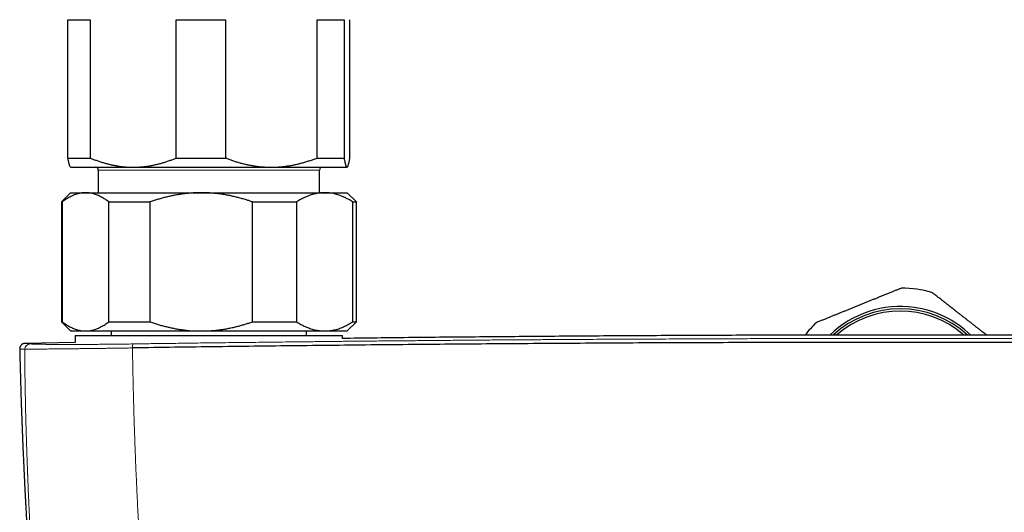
# Model space of a CAD drawing. Header units: millimetres. Extents: x 8 to 974, y 12 to 621.
# Tile 19 of 56: x 405 to 512, y 321 to 374. Entities that reach past the tile are written whole.
import ezdxf

# ---------------------------------------------------------------- set-up
doc = ezdxf.new("R2010")
doc.units = ezdxf.units.MM

msp = doc.modelspace()

# ---------------------------------------------------------------- linework, layer by layer
at = {"color": 7, "linetype": 'Continuous', "lineweight": 30}
for p, q in [((410.21, 374.16), (412.63, 374.16)), ((410.21, 359.16), (410.21, 374.16)), ((412.63, 374.16), (412.63, 359.16)), ((421.95, 374.16), (427.3, 374.16)), ((421.95, 359.16), (421.95, 374.16)), ((427.3, 374.16), (427.3, 359.16)), ((437.23, 359.16), (437.23, 374.16)), ((437.23, 374.16), (440.17, 374.16)), ((440.17, 374.16), (440.17, 359.16)), ((440.79, 359.16), (440.79, 374.16)), ((410.21, 359.16), (412.63, 359.16)), ((421.95, 359.16), (427.3, 359.16)), ((437.23, 359.16), (440.17, 359.16)), ((410.48, 358.19), (410.5, 358.16)), ((410.5, 358.16), (417.29, 358.16)), ((413.5, 357.86), (413.5, 355.4)), ((417.29, 358.16), (432.26, 358.16)), ((432.26, 358.16), (440.48, 358.16)), ((437.5, 355.4), (437.5, 357.86)), ((440.48, 358.16), (440.5, 358.16)), ((440.5, 358.16), (440.52, 358.19)), ((410.5, 355.4), (409.5, 354.4)), ((410.5, 355.4), (412.12, 355.4)), ((412.12, 355.4), (424.67, 355.4)), ((424.67, 355.4), (438.06, 355.4)), ((438.06, 355.4), (440.5, 355.4)), ((441.5, 354.4), (440.5, 355.4)), ((409.5, 354.4), (409.5, 341.4)), ((409.5, 354.4), (409.6, 354.4)), ((409.6, 354.4), (409.6, 341.4)), ((414.63, 354.4), (419.11, 354.4)), ((414.63, 341.4), (414.63, 354.4)), ((419.11, 354.4), (419.11, 341.4)), ((430.23, 341.4), (430.23, 354.4)), ((430.23, 354.4), (435.01, 354.4)), ((435.01, 354.4), (435.01, 341.4)), ((441.1, 341.4), (441.1, 354.4)), ((441.1, 354.4), (441.5, 354.4)), ((441.5, 341.4), (441.5, 354.4)), ((409.5, 341.4), (410.5, 340.4)), ((409.5, 341.4), (409.6, 341.4)), ((414.63, 341.4), (419.11, 341.4)), ((430.23, 341.4), (435.01, 341.4)), ((440.5, 340.4), (441.5, 341.4)), ((441.1, 341.4), (441.5, 341.4)), ((410.5, 340.4), (412.12, 340.4)), ((411, 339.9), (411, 339.15)), ((411, 339.9), (411, 339.15)), ((411, 339.9), (440, 339.9)), ((412.12, 340.4), (424.67, 340.4)), ((414.9, 340.4), (414.9, 339.9)), ((424.67, 340.4), (438.06, 340.4)), ((436.1, 339.9), (436.1, 340.4)), ((438.06, 340.4), (440.5, 340.4)), ((440, 339.58), (440, 339.9)), ((440, 339.58), (440, 339.9)), ((411, 339.16), (405.57, 339.06)), ((405.57, 339.06), (405.57, 339.06)), ((404.98, 338.44), (404.98, 338.44))]:
    msp.add_line(p, q, dxfattribs=at)
at = {"color": 8, "linetype": 'Continuous', "lineweight": 0}
msp.add_line((437.5, 357.86), (413.5, 357.86), dxfattribs=at)
at = {"color": 7, "linetype": 'Continuous', "lineweight": 30}
for centre, radius, start, end in [((413.2, 357.86), 0.3, 0, 90), ((437.8, 357.86), 0.3, 90, 180), ((500.5, 332.05), 13, 74.6566, 89.4168), ((500.5, 332.05), 11, 82.0367, 134.032), ((500.5, 332.05), 11, 45.9549, 82.0367), ((500.5, 332.05), 10.75, 47.361, 132.6437), ((500.5, 332.05), 10.5, 48.8611, 131.1275), ((500.5, 332.05), 13, 134.6566, 142.5648)]:
    msp.add_arc(centre, radius, start, end, dxfattribs=at)
at = {"color": 8, "linetype": 'Continuous', "lineweight": 0}
for centre, radius, start, end in [((406.12, 338.4), 0.599, 91.317, 178.9312), ((418.37, 338.65), 1.16, 162.7236, 184.327)]:
    msp.add_arc(centre, radius, start, end, dxfattribs=at)
at = {"color": 7, "linetype": 'Continuous', "lineweight": 30}
for points, knots in [([(410.48, 358.19), (410.47, 358.19), (410.46, 358.21), (410.44, 358.24), (410.41, 358.29), (410.39, 358.36), (410.36, 358.44), (410.34, 358.53), (410.31, 358.63), (410.29, 358.75), (410.26, 358.88), (410.24, 359.01), (410.22, 359.11), (410.21, 359.16)], [0, 0, 0, 0, 0.052701, 0.145433, 0.23888, 0.332346, 0.425795, 0.521216, 0.616656, 0.71208, 0.808047, 0.904029, 1, 1, 1, 1]), ([(412.63, 359.16), (412.75, 359.11), (413, 359.01), (413.37, 358.88), (413.75, 358.75), (414.13, 358.63), (414.51, 358.53), (414.89, 358.43), (415.29, 358.35), (415.68, 358.28), (416.05, 358.24), (416.38, 358.2), (416.68, 358.18), (416.99, 358.17), (417.19, 358.17), (417.29, 358.16)], [0, 0, 0, 0, 0.081977, 0.163964, 0.245938, 0.328358, 0.410792, 0.49321, 0.577309, 0.661426, 0.745523, 0.809133, 0.872762, 0.93639, 1, 1, 1, 1]), ([(417.29, 358.16), (417.34, 358.16), (417.52, 358.17), (417.83, 358.18), (418.2, 358.2), (418.58, 358.24), (418.95, 358.29), (419.33, 358.36), (419.7, 358.44), (420.08, 358.53), (420.46, 358.63), (420.83, 358.75), (421.21, 358.88), (421.58, 359.01), (421.82, 359.11), (421.95, 359.16)], [0, 0, 0, 0, 0.034083, 0.113155, 0.192244, 0.271316, 0.350997, 0.430695, 0.510379, 0.591744, 0.673124, 0.754492, 0.836323, 0.918166, 1, 1, 1, 1]), ([(427.3, 359.16), (427.42, 359.12), (427.68, 359.02), (428.06, 358.88), (428.45, 358.76), (428.84, 358.64), (429.24, 358.54), (429.64, 358.45), (430.04, 358.37), (430.45, 358.3), (430.86, 358.24), (431.27, 358.2), (431.69, 358.18), (432.02, 358.17), (432.21, 358.16), (432.26, 358.16)], [0, 0, 0, 0, 0.079493, 0.158995, 0.238486, 0.318381, 0.398288, 0.47818, 0.559585, 0.641006, 0.722409, 0.804459, 0.886527, 0.968575, 1, 1, 1, 1]), ([(432.26, 358.16), (432.4, 358.17), (432.68, 358.17), (433.09, 358.19), (433.51, 358.23), (433.92, 358.28), (434.34, 358.34), (434.75, 358.42), (435.17, 358.51), (435.59, 358.62), (436, 358.74), (436.42, 358.87), (436.83, 359.01), (437.1, 359.11), (437.23, 359.16)], [0, 0, 0, 0, 0.08174, 0.163499, 0.24524, 0.327661, 0.410101, 0.492524, 0.576835, 0.661164, 0.745478, 0.830313, 0.915162, 1, 1, 1, 1]), ([(440.17, 359.16), (440.17, 359.11), (440.19, 359.01), (440.22, 358.88), (440.24, 358.75), (440.27, 358.63), (440.29, 358.53), (440.32, 358.43), (440.34, 358.35), (440.37, 358.28), (440.39, 358.24), (440.42, 358.2), (440.44, 358.18), (440.46, 358.17), (440.47, 358.17), (440.48, 358.16)], [0, 0, 0, 0, 0.0819768, 0.1639635, 0.2459379, 0.3283585, 0.4107923, 0.4932102, 0.5773093, 0.6614262, 0.745523, 0.8091335, 0.872762, 0.9363901, 1, 1, 1, 1]), ([(440.48, 358.16), (440.48, 358.16), (440.49, 358.17), (440.51, 358.18), (440.54, 358.2), (440.56, 358.24), (440.59, 358.29), (440.61, 358.36), (440.64, 358.44), (440.66, 358.53), (440.69, 358.63), (440.71, 358.75), (440.74, 358.88), (440.76, 359.01), (440.78, 359.11), (440.79, 359.16)], [0, 0, 0, 0, 0.034083, 0.113155, 0.192244, 0.271316, 0.350997, 0.430695, 0.510379, 0.591744, 0.673124, 0.754492, 0.836323, 0.918166, 1, 1, 1, 1]), ([(412.12, 355.4), (412.09, 355.4), (411.99, 355.4), (411.83, 355.39), (411.62, 355.36), (411.42, 355.32), (411.22, 355.27), (411.02, 355.2), (410.81, 355.12), (410.61, 355.03), (410.41, 354.93), (410.2, 354.81), (410, 354.68), (409.8, 354.55), (409.67, 354.45), (409.6, 354.4)], [0, 0, 0, 0, 0.034083, 0.113155, 0.192244, 0.271316, 0.350997, 0.430695, 0.510379, 0.591744, 0.673124, 0.754492, 0.836323, 0.918166, 1, 1, 1, 1]), ([(414.63, 354.4), (414.56, 354.45), (414.43, 354.55), (414.23, 354.68), (414.03, 354.81), (413.82, 354.93), (413.62, 355.04), (413.41, 355.13), (413.2, 355.21), (412.98, 355.28), (412.79, 355.33), (412.61, 355.36), (412.44, 355.38), (412.28, 355.39), (412.17, 355.4), (412.12, 355.4)], [0, 0, 0, 0, 0.081977, 0.163964, 0.245938, 0.328358, 0.410792, 0.49321, 0.577309, 0.661426, 0.745523, 0.809133, 0.872762, 0.93639, 1, 1, 1, 1]), ([(424.67, 355.4), (424.61, 355.4), (424.4, 355.4), (424.03, 355.39), (423.58, 355.36), (423.13, 355.32), (422.68, 355.27), (422.23, 355.2), (421.78, 355.12), (421.33, 355.03), (420.89, 354.93), (420.44, 354.81), (420, 354.68), (419.55, 354.55), (419.26, 354.45), (419.11, 354.4)], [0, 0, 0, 0, 0.034083, 0.113155, 0.192244, 0.271317, 0.351789, 0.432319, 0.512884, 0.593457, 0.674006, 0.754491, 0.836323, 0.918166, 1, 1, 1, 1]), ([(430.23, 354.4), (430.12, 354.43), (429.9, 354.51), (429.53, 354.63), (429.12, 354.75), (428.67, 354.87), (428.22, 354.98), (427.76, 355.08), (427.29, 355.17), (426.86, 355.24), (426.47, 355.29), (426.11, 355.33), (425.76, 355.36), (425.4, 355.38), (425.04, 355.39), (424.79, 355.4), (424.67, 355.4)], [0, 0, 0, 0, 0.061448, 0.122897, 0.205087, 0.287289, 0.369477, 0.452727, 0.535992, 0.61924, 0.682576, 0.745929, 0.809282, 0.872617, 0.936308, 1, 1, 1, 1]), ([(438.06, 355.4), (438.02, 355.4), (437.91, 355.4), (437.71, 355.39), (437.47, 355.36), (437.22, 355.32), (436.97, 355.27), (436.73, 355.2), (436.48, 355.13), (436.24, 355.03), (435.99, 354.93), (435.74, 354.81), (435.5, 354.69), (435.25, 354.55), (435.09, 354.45), (435.01, 354.4)], [0, 0, 0, 0, 0.031425, 0.110704, 0.190002, 0.269283, 0.349178, 0.429091, 0.508988, 0.590583, 0.672193, 0.75379, 0.835855, 0.917933, 1, 1, 1, 1]), ([(441.1, 354.4), (441.02, 354.45), (440.86, 354.55), (440.62, 354.68), (440.37, 354.81), (440.12, 354.93), (439.88, 355.04), (439.62, 355.13), (439.37, 355.21), (439.11, 355.28), (438.87, 355.33), (438.65, 355.36), (438.45, 355.38), (438.26, 355.39), (438.12, 355.4), (438.06, 355.4)], [0, 0, 0, 0, 0.081977, 0.163964, 0.245938, 0.328358, 0.410792, 0.49321, 0.577309, 0.661426, 0.745523, 0.809133, 0.872762, 0.93639, 1, 1, 1, 1]), ([(500.63, 345.05), (500.53, 345.01), (500.34, 344.93), (500.04, 344.81), (499.72, 344.68), (499.38, 344.54), (499.01, 344.39), (498.64, 344.24), (498.27, 344.09), (497.91, 343.94), (497.55, 343.8), (497.2, 343.66), (496.85, 343.52), (496.5, 343.37), (496.15, 343.23), (495.8, 343.09), (495.45, 342.95), (495.1, 342.81), (494.76, 342.67), (494.42, 342.53), (494.09, 342.4), (493.76, 342.27), (493.43, 342.13), (493.1, 342), (492.77, 341.86), (492.43, 341.73), (492.1, 341.59), (491.74, 341.45), (491.5, 341.35), (491.36, 341.29)], [0, 0, 0, 0, 0.033022, 0.066047, 0.099068, 0.139083, 0.179123, 0.219168, 0.259201, 0.299209, 0.336175, 0.373167, 0.410166, 0.447155, 0.484118, 0.52085, 0.557599, 0.594349, 0.631081, 0.666189, 0.701304, 0.736413, 0.772276, 0.808145, 0.844009, 0.880959, 0.917915, 0.954866, 1, 1, 1, 1]), ([(509.88, 339.95), (509.81, 340), (509.63, 340.14), (509.37, 340.35), (509.09, 340.57), (508.82, 340.78), (508.55, 340.99), (508.28, 341.2), (508.01, 341.41), (507.74, 341.62), (507.47, 341.83), (507.2, 342.04), (506.93, 342.25), (506.63, 342.48), (506.32, 342.73), (505.98, 342.99), (505.65, 343.25), (505.32, 343.51), (504.97, 343.78), (504.63, 344.05), (504.28, 344.32), (504.05, 344.49), (503.94, 344.58)], [0, 0, 0, 0, 0.0354436, 0.0881411, 0.1326803, 0.1772454, 0.2218179, 0.2663806, 0.3109176, 0.3557523, 0.4006137, 0.4454849, 0.4903481, 0.5351843, 0.5919408, 0.6486981, 0.7040105, 0.7593237, 0.8194774, 0.8796557, 0.9398392, 1, 1, 1, 1]), ([(409.6, 341.4), (409.67, 341.35), (409.8, 341.25), (410, 341.11), (410.21, 340.98), (410.41, 340.86), (410.62, 340.76), (410.82, 340.67), (411.03, 340.59), (411.23, 340.52), (411.41, 340.48), (411.59, 340.44), (411.76, 340.42), (411.94, 340.4), (412.06, 340.4), (412.12, 340.4)], [0, 0, 0, 0, 0.082024, 0.164071, 0.246115, 0.328134, 0.410672, 0.49321, 0.574831, 0.656452, 0.72514, 0.793862, 0.862594, 0.931314, 1, 1, 1, 1]), ([(412.12, 340.4), (412.15, 340.4), (412.24, 340.4), (412.41, 340.41), (412.61, 340.43), (412.81, 340.47), (413.01, 340.53), (413.22, 340.59), (413.42, 340.67), (413.62, 340.76), (413.83, 340.87), (414.03, 340.98), (414.23, 341.11), (414.43, 341.25), (414.56, 341.35), (414.63, 341.4)], [0, 0, 0, 0, 0.0340833, 0.1131545, 0.1922436, 0.2713156, 0.3509971, 0.4306954, 0.5103787, 0.5917439, 0.6731244, 0.7544921, 0.8363232, 0.9181665, 1, 1, 1, 1]), ([(419.11, 341.4), (419.26, 341.35), (419.55, 341.25), (420, 341.11), (420.43, 340.98), (420.86, 340.87), (421.27, 340.78), (421.68, 340.69), (422.1, 340.61), (422.5, 340.55), (422.88, 340.5), (423.23, 340.46), (423.59, 340.43), (423.95, 340.41), (424.31, 340.4), (424.55, 340.4), (424.67, 340.4)], [0, 0, 0, 0, 0.081977, 0.163963, 0.245937, 0.320578, 0.395254, 0.469937, 0.544605, 0.61924, 0.682382, 0.745524, 0.80907, 0.872617, 0.936309, 1, 1, 1, 1]), ([(424.67, 340.4), (424.74, 340.4), (424.94, 340.4), (425.27, 340.41), (425.68, 340.43), (426.08, 340.46), (426.48, 340.5), (426.9, 340.56), (427.34, 340.63), (427.78, 340.71), (428.22, 340.81), (428.64, 340.91), (429.04, 341.02), (429.44, 341.14), (429.84, 341.26), (430.1, 341.35), (430.23, 341.4)], [0, 0, 0, 0, 0.034083, 0.105388, 0.17673, 0.248086, 0.319431, 0.390739, 0.471266, 0.551809, 0.632339, 0.705851, 0.779388, 0.852937, 0.926482, 1, 1, 1, 1]), ([(435.01, 341.4), (435.09, 341.35), (435.25, 341.25), (435.48, 341.12), (435.72, 340.99), (435.96, 340.88), (436.2, 340.77), (436.45, 340.68), (436.69, 340.6), (436.94, 340.53), (437.2, 340.48), (437.45, 340.44), (437.7, 340.41), (437.91, 340.4), (438.02, 340.4), (438.06, 340.4)], [0, 0, 0, 0, 0.079493, 0.158995, 0.238486, 0.318381, 0.398288, 0.47818, 0.559585, 0.641006, 0.722409, 0.804459, 0.886527, 0.968575, 1, 1, 1, 1]), ([(438.06, 340.4), (438.14, 340.4), (438.31, 340.4), (438.57, 340.42), (438.82, 340.46), (439.07, 340.51), (439.33, 340.57), (439.58, 340.65), (439.84, 340.74), (440.09, 340.85), (440.35, 340.97), (440.6, 341.1), (440.85, 341.24), (441.02, 341.34), (441.1, 341.4)], [0, 0, 0, 0, 0.0817399, 0.1634995, 0.2452401, 0.3276611, 0.4101009, 0.4925239, 0.5768352, 0.6611637, 0.7454778, 0.830313, 0.915162, 1, 1, 1, 1]), ([(561, 339.59), (560.05, 339.6), (556.54, 339.65), (550.46, 339.71), (542.52, 339.79), (534.32, 339.85), (525.86, 339.9), (517.41, 339.93), (508.95, 339.95), (500.75, 339.96), (492.81, 339.96), (485.12, 339.94), (477.43, 339.91), (469.75, 339.87), (462.06, 339.81), (454.37, 339.75), (447.02, 339.68), (442.23, 339.62), (440, 339.59)], [0, 0, 0, 0, 0.0235592, 0.0870879, 0.1506172, 0.2204998, 0.2903828, 0.3602661, 0.4301496, 0.5000333, 0.5635638, 0.6270943, 0.6906247, 0.7541548, 0.8176846, 0.881214, 0.944743, 1, 1, 1, 1]), ([(405.57, 339.06), (405.56, 339.06), (405.54, 339.06), (405.5, 339.06), (405.47, 339.05), (405.44, 339.04), (405.42, 339.04), (405.39, 339.03), (405.37, 339.02), (405.35, 339.02), (405.34, 339.01), (405.32, 339), (405.31, 339), (405.3, 338.99), (405.3, 338.99), (405.29, 338.99), (405.28, 338.98), (405.25, 338.96), (405.21, 338.94), (405.17, 338.9), (405.13, 338.87), (405.11, 338.83), (405.08, 338.79), (405.05, 338.74), (405.02, 338.68), (404.99, 338.61), (404.98, 338.53), (404.98, 338.47), (404.97, 338.45)], [0, 0, 0, 0, 0.0894958, 0.1722672, 0.2482959, 0.3175649, 0.3800591, 0.4357655, 0.4846735, 0.5218852, 0.5538834, 0.5806686, 0.6022467, 0.6186347, 0.6298792, 0.6336192, 0.6361786, 0.6629135, 0.6957202, 0.729824, 0.7538827, 0.7779725, 0.8040937, 0.8350744, 0.8707052, 0.9105451, 0.9539328, 1, 1, 1, 1]), ([(583.79, 338.56), (582.17, 338.58), (578.93, 338.63), (574.06, 338.69), (569.2, 338.75), (564.33, 338.81), (559.46, 338.86), (554.68, 338.91), (549.99, 338.95), (545.39, 338.99), (540.79, 339.02), (536.19, 339.05), (531.59, 339.08), (526.99, 339.1), (522.39, 339.12), (517.79, 339.14), (513.18, 339.15), (508.61, 339.16), (504.06, 339.16), (499.53, 339.16), (495.01, 339.16), (490.46, 339.16), (485.89, 339.15), (481.28, 339.13), (476.68, 339.12), (472.08, 339.1), (467.5, 339.07), (462.96, 339.04), (458.44, 339.01), (453.92, 338.98), (449.38, 338.94), (444.8, 338.9), (440.2, 338.85), (435.6, 338.8), (431, 338.75), (426.4, 338.69), (421.81, 338.63), (418.75, 338.59), (417.21, 338.56)], [0, 0, 0, 0, 0.0292677, 0.0585355, 0.0878036, 0.1170719, 0.1463404, 0.1756091, 0.2032055, 0.230802, 0.2583986, 0.2859954, 0.3135923, 0.3411894, 0.3687865, 0.3963837, 0.423981, 0.4515783, 0.4786829, 0.5057876, 0.5328922, 0.5599969, 0.5875944, 0.6151918, 0.6427893, 0.6703867, 0.697984, 0.7250885, 0.7521929, 0.7792972, 0.8064015, 0.8340588, 0.8617159, 0.889373, 0.9170299, 0.9446868, 0.9723434, 1, 1, 1, 1]), ([(404.98, 338.44), (404.98, 338.39), (404.98, 338.18), (404.99, 337.85), (405, 337.43), (405.01, 337.03), (405.02, 336.65), (405.03, 336.27), (405.04, 335.91), (405.05, 335.56), (405.06, 335.22), (405.07, 334.89), (405.08, 334.57), (405.09, 334.25), (405.1, 333.95), (405.11, 333.67), (405.11, 333.39), (405.12, 333.12), (405.13, 332.87), (405.14, 332.62), (405.15, 332.39), (405.15, 332.17), (405.16, 331.96), (405.17, 331.77), (405.18, 331.58), (405.18, 331.4), (405.19, 331.24), (405.19, 331.08), (405.2, 330.94), (405.2, 330.81), (405.21, 330.69), (405.21, 330.58), (405.22, 330.48), (405.22, 330.39), (405.22, 330.31), (405.22, 330.24), (405.23, 330.18), (405.23, 330.13), (405.23, 330.07), (405.23, 330.01), (405.24, 329.93), (405.24, 329.85), (405.24, 329.75), (405.25, 329.65), (405.25, 329.52), (405.26, 329.39), (405.26, 329.24), (405.27, 329.07), (405.28, 328.89), (405.28, 328.7), (405.29, 328.49), (405.3, 328.27), (405.31, 328.03), (405.32, 327.78), (405.33, 327.52), (405.35, 327.24), (405.36, 326.95), (405.37, 326.64), (405.39, 326.33), (405.4, 326.01), (405.42, 325.69), (405.43, 325.36), (405.45, 325.02), (405.46, 324.66), (405.48, 324.32), (405.5, 323.97), (405.51, 323.64), (405.53, 323.3), (405.55, 322.96), (405.57, 322.57), (405.59, 322.16), (405.61, 321.71), (405.64, 321.23), (405.67, 320.7), (405.7, 320.13), (405.73, 319.58), (405.77, 319.03), (405.8, 318.49), (405.83, 317.96), (405.86, 317.45), (405.89, 316.94), (405.92, 316.44), (405.96, 315.96), (405.99, 315.48), (406.02, 314.99), (406.05, 314.51), (406.08, 314.04), (406.11, 313.59), (406.14, 313.14), (406.17, 312.72), (406.2, 312.33), (406.23, 311.99), (406.25, 311.69), (406.27, 311.4), (406.29, 311.13), (406.31, 310.9), (406.32, 310.7), (406.33, 310.5), (406.35, 310.32), (406.36, 310.15), (406.37, 309.98), (406.39, 309.83), (406.4, 309.68), (406.41, 309.57), (406.41, 309.47), (406.42, 309.39), (406.42, 309.32), (406.43, 309.25), (406.44, 309.18), (406.44, 309.1), (406.45, 309.01), (406.46, 308.89), (406.47, 308.77), (406.48, 308.63), (406.49, 308.48), (406.5, 308.32), (406.52, 308.14), (406.53, 307.96), (406.55, 307.77), (406.56, 307.57), (406.58, 307.37), (406.6, 307.15), (406.61, 306.93), (406.63, 306.71), (406.65, 306.48), (406.67, 306.25), (406.7, 305.86), (406.75, 305.31), (406.79, 304.78), (406.82, 304.42), (406.84, 304.25), (406.85, 304.07), (406.87, 303.9), (406.88, 303.73), (406.9, 303.58), (406.91, 303.44), (406.92, 303.31), (406.93, 303.2), (406.94, 303.1), (406.95, 303.01), (406.95, 302.93), (406.96, 302.84), (406.97, 302.74), (406.98, 302.63), (406.99, 302.52), (407, 302.4), (407.01, 302.27), (407.02, 302.14), (407.04, 302.01), (407.06, 301.72), (407.09, 301.4), (407.12, 301.05), (407.14, 300.83), (407.16, 300.61), (407.19, 300.37), (407.21, 300.17), (407.22, 300), (407.23, 299.87), (407.25, 299.73), (407.26, 299.6), (407.27, 299.46), (407.29, 299.33), (407.3, 299.21), (407.31, 299.11), (407.32, 299.01), (407.32, 298.92), (407.33, 298.85), (407.34, 298.8), (407.34, 298.77), (407.34, 298.75), (407.34, 298.75)], [0, 0, 0, 0, 0.0046101, 0.0154592, 0.0260175, 0.0362852, 0.0462623, 0.0557787, 0.0650153, 0.073972, 0.0826492, 0.0912154, 0.0994907, 0.1074752, 0.1151692, 0.1225728, 0.1296859, 0.1365089, 0.1430054, 0.1492152, 0.1551384, 0.160775, 0.1661252, 0.171189, 0.1759666, 0.1804579, 0.1846631, 0.1885823, 0.1922154, 0.1955626, 0.1986239, 0.2014017, 0.2039231, 0.206196, 0.208329, 0.2101842, 0.2117615, 0.2130611, 0.2140874, 0.2159814, 0.2179862, 0.2200057, 0.2223696, 0.225078, 0.2281307, 0.2316008, 0.2354295, 0.2396167, 0.2441625, 0.2490667, 0.2543294, 0.2599505, 0.26593, 0.2722678, 0.2789639, 0.2860182, 0.2934307, 0.3012013, 0.30933, 0.3170958, 0.3251624, 0.3335298, 0.3421978, 0.3511665, 0.3604358, 0.368602, 0.376988, 0.3855937, 0.3944096, 0.4032198, 0.414614, 0.4258461, 0.4369161, 0.4514884, 0.4657703, 0.479762, 0.4934636, 0.507146, 0.5205268, 0.5336059, 0.5463837, 0.5588602, 0.5710355, 0.5829099, 0.595395, 0.6075294, 0.6193131, 0.6307465, 0.6418296, 0.6525625, 0.6629454, 0.6707018, 0.6782507, 0.6855924, 0.6927217, 0.6980789, 0.7031756, 0.7080115, 0.7125868, 0.7169775, 0.7210979, 0.7249481, 0.7285281, 0.7318378, 0.7338585, 0.7357633, 0.7375523, 0.7392255, 0.7408651, 0.7427134, 0.7452276, 0.7480649, 0.751224, 0.7546946, 0.7584745, 0.7624882, 0.7668003, 0.771411, 0.7763202, 0.7811023, 0.7861375, 0.7914257, 0.796967, 0.8026514, 0.808328, 0.8139959, 0.8196553, 0.8373855, 0.8550308, 0.8594289, 0.8638218, 0.8682093, 0.8725711, 0.8766934, 0.8805197, 0.8840499, 0.887284, 0.8899357, 0.8923486, 0.8945226, 0.8965305, 0.8987334, 0.9011803, 0.9038713, 0.9066384, 0.9096235, 0.9128235, 0.9160909, 0.9193442, 0.9225836, 0.937667, 0.9429791, 0.9483796, 0.9539707, 0.9597526, 0.9657253, 0.9689701, 0.9722685, 0.9756207, 0.9790266, 0.9824799, 0.9857702, 0.988629, 0.9912516, 0.9936379, 0.9957878, 0.9977014, 0.998796, 0.999795, 1, 1, 1, 1])]:
    msp.add_open_spline(points, degree=3, knots=knots, dxfattribs=at)
at = {"color": 8, "linetype": 'Continuous', "lineweight": 0}
for points, knots in [([(406.1, 339), (406.06, 339), (405.99, 339.01), (405.89, 339.02), (405.81, 339.03), (405.74, 339.04), (405.68, 339.04), (405.63, 339.05), (405.6, 339.05), (405.57, 339.06), (405.56, 339.06), (405.56, 339.06), (405.57, 339.06), (405.57, 339.06)], [0, 0, 0, 0, 0.095193, 0.190289, 0.285298, 0.380232, 0.475103, 0.56992, 0.659282, 0.748616, 0.837933, 0.927242, 1, 1, 1, 1]), ([(417.26, 338.99), (417.13, 338.99), (416.86, 338.99), (416.46, 338.98), (416.06, 338.98), (415.66, 338.97), (415.27, 338.97), (414.89, 338.97), (414.52, 338.96), (414.16, 338.96), (413.81, 338.96), (413.46, 338.95), (413.11, 338.95), (412.76, 338.95), (412.4, 338.95), (412.06, 338.95), (411.72, 338.94), (411.38, 338.94), (411.14, 338.94), (410.99, 338.94), (410.92, 338.94), (410.88, 338.94), (410.84, 338.94), (410.79, 338.94), (410.73, 338.94), (410.64, 338.94), (410.53, 338.94), (410.42, 338.94), (410.31, 338.94), (410.19, 338.94), (410.06, 338.94), (409.93, 338.94), (409.78, 338.94), (409.64, 338.94), (409.48, 338.94), (409.33, 338.94), (409.17, 338.95), (409.01, 338.95), (408.86, 338.95), (408.7, 338.95), (408.54, 338.95), (408.39, 338.95), (408.23, 338.95), (408.09, 338.95), (407.95, 338.95), (407.84, 338.95), (407.77, 338.96), (407.72, 338.96), (407.7, 338.96), (407.67, 338.96), (407.65, 338.96), (407.62, 338.96), (407.54, 338.96), (407.41, 338.96), (407.23, 338.96), (407.07, 338.97), (406.92, 338.97), (406.78, 338.97), (406.65, 338.98), (406.54, 338.98), (406.43, 338.98), (406.34, 338.99), (406.27, 338.99), (406.2, 338.99), (406.14, 339), (406.12, 339), (406.1, 339)], [0, 0, 0, 0, 0.023509, 0.046965, 0.070375, 0.093748, 0.11709, 0.140408, 0.162378, 0.184335, 0.206284, 0.22823, 0.250174, 0.27345, 0.296732, 0.320023, 0.343325, 0.366642, 0.389976, 0.395728, 0.400703, 0.403541, 0.406494, 0.409562, 0.412746, 0.420707, 0.42931, 0.437535, 0.446273, 0.455524, 0.465291, 0.476418, 0.488148, 0.500482, 0.51341, 0.52692, 0.541011, 0.554829, 0.569162, 0.584012, 0.599379, 0.615263, 0.630554, 0.646297, 0.662493, 0.67343, 0.684566, 0.687515, 0.690477, 0.693454, 0.696443, 0.699447, 0.701631, 0.725771, 0.749911, 0.773189, 0.796473, 0.819765, 0.843068, 0.866384, 0.889716, 0.911732, 0.933766, 0.95582, 0.977897, 1, 1, 1, 1]), ([(583.74, 338.99), (581.8, 339.02), (577.93, 339.07), (572.11, 339.15), (566.3, 339.22), (560.48, 339.28), (554.66, 339.34), (548.83, 339.39), (543, 339.43), (537.41, 339.47), (532.04, 339.5), (526.91, 339.53), (521.77, 339.55), (516.85, 339.57), (512.12, 339.58), (507.78, 339.58), (504.37, 339.59), (502.2, 339.59), (501.25, 339.59), (500.86, 339.59), (500.72, 339.59), (500.68, 339.59), (500.63, 339.59), (500.59, 339.59), (500.54, 339.59), (500.38, 339.59), (500.09, 339.59), (499.66, 339.59), (499.19, 339.59), (498.69, 339.59), (498.14, 339.59), (497.57, 339.59), (496.98, 339.59), (496.36, 339.59), (495.72, 339.59), (495.04, 339.59), (494.29, 339.59), (493.48, 339.58), (492.6, 339.58), (491.68, 339.58), (490.72, 339.58), (489.72, 339.58), (488.68, 339.58), (487.6, 339.57), (486.49, 339.57), (485.36, 339.57), (484.22, 339.57), (483.04, 339.56), (481.82, 339.56), (480.56, 339.55), (479.29, 339.55), (478.01, 339.55), (476.73, 339.54), (475.41, 339.53), (474.05, 339.53), (472.67, 339.52), (471.25, 339.52), (469.79, 339.51), (468.31, 339.5), (466.79, 339.49), (465.19, 339.48), (463.49, 339.47), (461.78, 339.46), (460.58, 339.45), (459.91, 339.45), (459.69, 339.45), (459.48, 339.44), (459.27, 339.44), (459.05, 339.44), (458.21, 339.44), (456.76, 339.43), (454.71, 339.41), (452.7, 339.39), (450.74, 339.38), (448.84, 339.36), (447, 339.34), (445.22, 339.33), (443.47, 339.31), (441.76, 339.29), (440.09, 339.28), (438.45, 339.26), (436.86, 339.24), (435.31, 339.23), (433.81, 339.21), (432.36, 339.19), (430.95, 339.17), (429.59, 339.16), (428.28, 339.14), (427.01, 339.13), (425.79, 339.11), (424.61, 339.1), (423.49, 339.08), (422.43, 339.07), (421.45, 339.05), (420.54, 339.04), (419.66, 339.03), (418.83, 339.02), (418.03, 339.01), (417.52, 339), (417.26, 338.99)], [0, 0, 0, 0, 0.034999, 0.069998, 0.104998, 0.139997, 0.174997, 0.209997, 0.244997, 0.279997, 0.310798, 0.341598, 0.372398, 0.403199, 0.430303, 0.457407, 0.481259, 0.491754, 0.496371, 0.498403, 0.498669, 0.498935, 0.499201, 0.499467, 0.499733, 0.5, 0.502366, 0.504956, 0.50777, 0.510807, 0.514068, 0.517552, 0.521042, 0.524731, 0.528619, 0.532705, 0.536991, 0.542008, 0.547273, 0.552785, 0.558545, 0.564553, 0.570808, 0.57731, 0.584061, 0.590705, 0.597573, 0.604664, 0.611979, 0.619518, 0.62728, 0.634803, 0.642526, 0.650446, 0.658566, 0.666885, 0.675402, 0.684118, 0.693032, 0.702146, 0.711458, 0.721931, 0.732644, 0.742271, 0.743546, 0.744823, 0.746104, 0.747388, 0.748675, 0.749966, 0.762554, 0.774865, 0.786899, 0.798655, 0.810135, 0.82114, 0.831878, 0.842348, 0.852551, 0.862687, 0.872544, 0.882124, 0.891424, 0.900447, 0.909191, 0.917657, 0.925845, 0.933754, 0.941385, 0.948738, 0.955812, 0.962608, 0.969126, 0.974857, 0.980353, 0.985615, 0.990644, 0.995439, 1, 1, 1, 1]), ([(405.52, 338.41), (405.48, 338.42), (405.4, 338.42), (405.31, 338.43), (405.22, 338.43), (405.15, 338.44), (405.09, 338.44), (405.04, 338.44), (405.01, 338.44), (404.99, 338.45), (404.97, 338.45), (404.98, 338.45), (404.98, 338.44)], [0, 0, 0, 0, 0.107676, 0.215242, 0.322711, 0.430095, 0.537408, 0.644662, 0.745744, 0.846797, 0.94783, 1, 1, 1, 1]), ([(417.21, 338.56), (417.03, 338.56), (416.65, 338.55), (416.08, 338.55), (415.53, 338.54), (414.98, 338.53), (414.44, 338.52), (413.9, 338.51), (413.38, 338.51), (412.87, 338.5), (412.36, 338.49), (411.87, 338.49), (411.39, 338.48), (410.93, 338.48), (410.48, 338.47), (410.05, 338.47), (409.63, 338.46), (409.22, 338.46), (408.84, 338.45), (408.47, 338.45), (408.13, 338.45), (407.8, 338.44), (407.5, 338.44), (407.21, 338.44), (406.94, 338.43), (406.69, 338.43), (406.44, 338.43), (406.22, 338.42), (406.02, 338.42), (405.85, 338.42), (405.71, 338.42), (405.59, 338.41), (405.54, 338.41), (405.52, 338.41)], [0, 0, 0, 0, 0.0315372, 0.0629809, 0.0943504, 0.1256624, 0.1569316, 0.1881706, 0.2193906, 0.2506012, 0.2818109, 0.3130274, 0.3442575, 0.3755079, 0.4067849, 0.4380954, 0.4694462, 0.5008451, 0.5322267, 0.5635311, 0.5947736, 0.625968, 0.6571264, 0.6882598, 0.7193777, 0.750489, 0.7860459, 0.8216154, 0.8572074, 0.8928318, 0.9284984, 0.9642175, 1, 1, 1, 1]), ([(405.52, 338.41), (405.52, 338.35), (405.52, 338.23), (405.52, 338.05), (405.52, 337.85), (405.52, 337.64), (405.53, 337.42), (405.53, 337.19), (405.53, 336.95), (405.53, 336.69), (405.54, 336.47), (405.54, 336.28), (405.54, 336.11), (405.54, 335.94), (405.55, 335.76), (405.55, 335.59), (405.55, 335.43), (405.55, 335.25), (405.56, 335.06), (405.56, 334.87), (405.56, 334.69), (405.56, 334.51), (405.57, 334.35), (405.57, 334.2), (405.57, 334.07), (405.57, 333.94), (405.58, 333.85), (405.58, 333.78), (405.58, 333.72), (405.58, 333.65), (405.58, 333.58), (405.58, 333.44), (405.59, 333.2), (405.6, 332.84), (405.6, 332.45), (405.61, 332.05), (405.62, 331.65), (405.63, 331.24), (405.64, 330.83), (405.65, 330.42), (405.66, 330.03), (405.67, 329.65), (405.68, 329.36), (405.69, 329.18), (405.69, 329.13), (405.69, 329.11), (405.69, 329.08), (405.69, 329.02), (405.7, 328.92), (405.7, 328.82), (405.7, 328.7), (405.71, 328.57), (405.71, 328.42), (405.72, 328.27), (405.72, 328.11), (405.73, 327.94), (405.73, 327.76), (405.74, 327.56), (405.75, 327.35), (405.75, 327.13), (405.76, 326.9), (405.77, 326.65), (405.78, 326.4), (405.79, 326.13), (405.8, 325.85), (405.81, 325.55), (405.82, 325.25), (405.83, 325.03), (405.83, 324.88), (405.84, 324.82), (405.84, 324.76), (405.84, 324.69), (405.84, 324.63), (405.85, 324.56), (405.85, 324.5), (405.85, 324.35), (405.86, 324.12), (405.88, 323.75), (405.9, 323.36), (405.91, 322.94), (405.93, 322.54), (405.95, 322.14), (405.97, 321.77), (405.98, 321.42), (406, 321.1), (406.01, 320.82), (406.02, 320.54), (406.04, 320.27), (406.05, 320.08), (406.05, 319.97), (406.05, 319.93), (406.05, 319.9), (406.06, 319.86), (406.07, 319.68), (406.1, 318.93), (406.18, 317.5), (406.29, 315.54), (406.42, 313.48), (406.55, 311.43), (406.69, 309.37), (406.85, 307.32), (407.01, 305.26), (407.18, 303.2), (407.3, 301.83), (407.36, 301.14)], [0, 0, 0, 0, 0.004728, 0.009773, 0.015132, 0.020807, 0.026798, 0.032988, 0.039483, 0.046282, 0.053386, 0.057581, 0.061876, 0.066735, 0.071519, 0.076132, 0.080572, 0.084839, 0.090425, 0.095685, 0.10062, 0.105228, 0.109585, 0.113604, 0.117286, 0.12063, 0.123636, 0.124851, 0.126609, 0.128467, 0.130335, 0.132213, 0.139686, 0.150035, 0.160662, 0.171565, 0.182232, 0.193151, 0.204322, 0.215745, 0.226007, 0.236464, 0.245827, 0.249995, 0.250296, 0.250533, 0.250969, 0.253124, 0.25563, 0.258486, 0.261692, 0.265249, 0.269156, 0.273161, 0.277478, 0.282106, 0.287045, 0.292296, 0.297929, 0.303881, 0.310153, 0.316744, 0.323654, 0.330883, 0.338431, 0.346299, 0.354366, 0.362742, 0.364424, 0.366118, 0.367824, 0.369541, 0.371271, 0.373013, 0.374766, 0.376105, 0.385104, 0.393907, 0.405503, 0.416739, 0.427616, 0.438133, 0.44829, 0.458089, 0.466041, 0.47374, 0.481185, 0.488377, 0.495217, 0.496269, 0.497316, 0.498356, 0.49939, 0.500538, 0.512306, 0.560058, 0.615101, 0.670128, 0.72514, 0.780139, 0.835124, 0.890095, 0.945054, 1, 1, 1, 1]), ([(417.21, 338.56), (417.22, 337.95), (417.24, 336.73), (417.28, 334.9), (417.32, 333.07), (417.37, 331.24), (417.43, 329.41), (417.5, 327.62), (417.56, 325.87), (417.64, 324.16), (417.72, 322.44), (417.8, 320.73), (417.9, 318.96), (418, 317.12), (418.11, 315.22), (418.24, 313.33), (418.37, 311.43), (418.5, 309.54), (418.64, 307.66), (418.79, 305.77), (418.9, 304.52), (418.95, 303.89)], [0, 0, 0, 0, 0.053408, 0.106688, 0.159841, 0.212867, 0.265767, 0.31854, 0.368183, 0.417713, 0.467132, 0.51644, 0.565636, 0.620412, 0.67505, 0.729551, 0.783914, 0.838141, 0.89223, 0.946183, 1, 1, 1, 1])]:
    msp.add_open_spline(points, degree=3, knots=knots, dxfattribs=at)

doc.saveas('drawing.dxf')
